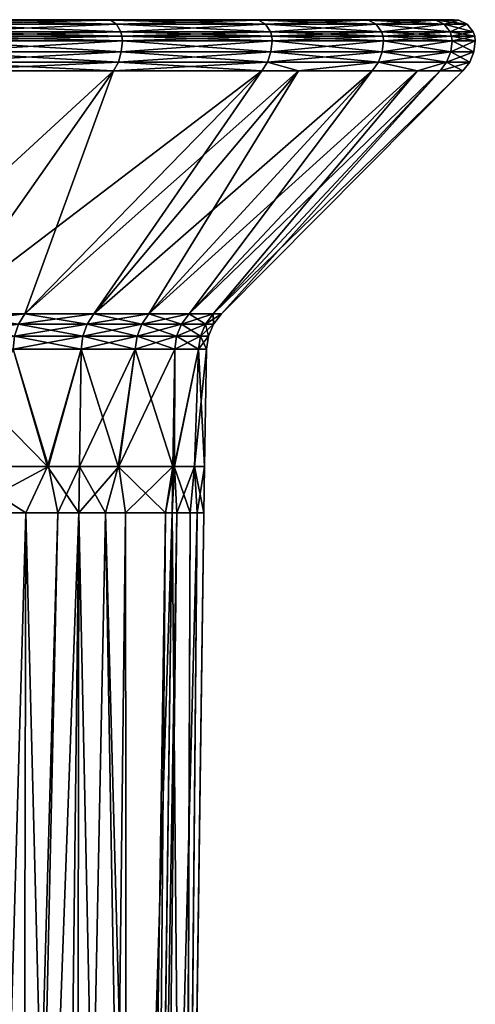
# Model space of a CAD drawing. Extents: x -0.027 to 0.168, y -0.162 to 0.122.
# Tile 256 of 256: x 0.157 to 0.168, y 0.099 to 0.122. Entities that reach past the tile are written whole.
import ezdxf

# ---------------------------------------------------------------- set-up
doc = ezdxf.new("R2010")
doc.units = 0
doc.layers.add('mesh', color=7, linetype='CONTINUOUS')

msp = doc.modelspace()

# ---------------------------------------------------------------- meshes
at = {"layer": 'mesh'}
mesh = msp.add_polyface(dxfattribs=at)
corners = [(0.150991, 0.115522, 0.101091), (0.148295, 0.11528, 0.102214), (0.148366, 0.115522, 0.102386), (0.150898, 0.11528, 0.10093), (0.153424, 0.115522, 0.099465), (0.148366, 0.115522, 0.061046), (0.150898, 0.11528, 0.062501), (0.150991, 0.115522, 0.06234), (0.148295, 0.11528, 0.061218), (0.150651, 0.121946, 0.055529), (0.150646, 0.122057, 0.055541), (0.145334, 0.121946, 0.053916), (0.155544, 0.122057, 0.058159), (0.150651, 0.121946, 0.107902), (0.145332, 0.122057, 0.109503), (0.150646, 0.122057, 0.107891), (0.145334, 0.121946, 0.109515), (0.150502, 0.122434, 0.107543), (0.145236, 0.122446, 0.109025), (0.15046, 0.122446, 0.10744), (0.14703, 0.121241, 0.054733), (0.15054, 0.121241, 0.055798), (0.1506, 0.121448, 0.055652), (0.1506, 0.121448, 0.10778), (0.15054, 0.121241, 0.107634), (0.14703, 0.121241, 0.108699), (0.153774, 0.121241, 0.105905), (0.155533, 0.121688, 0.058177), (0.150638, 0.121688, 0.055561), (0.145327, 0.121688, 0.109482), (0.150638, 0.121688, 0.107871), (0.145327, 0.121688, 0.05395), (0.155551, 0.121946, 0.058149), (0.153774, 0.121241, 0.057527), (0.145595, 0.115522, 0.103326), (0.150632, 0.122163, 0.055575), (0.145332, 0.122057, 0.053929), (0.155524, 0.122163, 0.05819), (0.145324, 0.122163, 0.109467), (0.150632, 0.122163, 0.107857), (0.155447, 0.122337, 0.058305), (0.150579, 0.122337, 0.055703), (0.145297, 0.122337, 0.109331), (0.150579, 0.122337, 0.107728), (0.155335, 0.122434, 0.058472), (0.150502, 0.122434, 0.055888), (0.145258, 0.122434, 0.109134), (0.15046, 0.122446, 0.055991), (0.139804, 0.122446, 0.081716), (0.159572, 0.122434, 0.061948), (0.155335, 0.122434, 0.10496), (0.159572, 0.122434, 0.101483)]
mesh.append_faces([[corners[k] for k in face] for face in [(0, 1, 2, 2), (0, 3, 1, 1), (4, 3, 0, 0), (5, 6, 7, 7), (5, 8, 6, 6), (9, 10, 11, 11), (9, 12, 10, 10), (13, 14, 15, 15), (16, 14, 13, 13), (17, 18, 19, 19), (20, 21, 22, 22), (23, 24, 25, 25), (26, 24, 23, 23), (22, 27, 28, 28), (23, 29, 30, 30), (28, 9, 31, 31), (28, 32, 9, 9), (30, 16, 13, 13), (29, 16, 30, 30), (5, 21, 20, 20), (7, 21, 5, 5), (7, 33, 21, 21), (2, 26, 0, 0), (2, 24, 26, 26), (34, 24, 2, 2), (34, 25, 24, 24), (10, 35, 36, 36), (10, 37, 35, 35), (15, 38, 39, 39), (14, 38, 15, 15), (35, 40, 41, 41), (39, 42, 43, 43), (41, 44, 45, 45), (43, 46, 17, 17), (45, 44, 47, 47), (48, 47, 44, 44), (44, 49, 48, 48), (48, 50, 19, 19), (51, 50, 48, 48)]])
mesh = msp.add_polyface(dxfattribs=at)
corners = [(0.153424, 0.115522, 0.099465), (0.153311, 0.11528, 0.099318), (0.150898, 0.11528, 0.10093), (0.155624, 0.115522, 0.097536), (0.155493, 0.11528, 0.097405), (0.153424, 0.115522, 0.063966), (0.155493, 0.11528, 0.066027), (0.155624, 0.115522, 0.065896), (0.153311, 0.11528, 0.064114), (0.150991, 0.115522, 0.06234), (0.150898, 0.11528, 0.062501), (0.155551, 0.121946, 0.058149), (0.155544, 0.122057, 0.058159), (0.150651, 0.121946, 0.055529), (0.155551, 0.121946, 0.105283), (0.150646, 0.122057, 0.107891), (0.155544, 0.122057, 0.105273), (0.150651, 0.121946, 0.107902), (0.1506, 0.121448, 0.10778), (0.155478, 0.121448, 0.105173), (0.153774, 0.121241, 0.105905), (0.15539, 0.121241, 0.105042), (0.155478, 0.121448, 0.058259), (0.153774, 0.121241, 0.057527), (0.15539, 0.121241, 0.05839), (0.1506, 0.121448, 0.055652), (0.15054, 0.121241, 0.055798), (0.155533, 0.121688, 0.058177), (0.150638, 0.121688, 0.107871), (0.155533, 0.121688, 0.105255), (0.150638, 0.121688, 0.055561), (0.150991, 0.115522, 0.101091), (0.165529, 0.122446, 0.07106), (0.167113, 0.122446, 0.076284), (0.139804, 0.122446, 0.081716), (0.167113, 0.122446, 0.087148), (0.165529, 0.122446, 0.092371), (0.155524, 0.122163, 0.05819), (0.150646, 0.122057, 0.055541), (0.150632, 0.122163, 0.107857), (0.155524, 0.122163, 0.105242), (0.155447, 0.122337, 0.058305), (0.150632, 0.122163, 0.055575), (0.150579, 0.122337, 0.107728), (0.155447, 0.122337, 0.105127), (0.155335, 0.122434, 0.058472), (0.150579, 0.122337, 0.055703), (0.150502, 0.122434, 0.107543), (0.155335, 0.122434, 0.10496), (0.15046, 0.122446, 0.10744), (0.163048, 0.122434, 0.097247), (0.159572, 0.122434, 0.101483)]
mesh.append_faces([[corners[k] for k in face] for face in [(0, 1, 2, 2), (3, 1, 0, 0), (3, 4, 1, 1), (5, 6, 7, 7), (5, 8, 6, 6), (9, 8, 5, 5), (9, 10, 8, 8), (11, 12, 13, 13), (14, 15, 16, 16), (17, 15, 14, 14), (18, 19, 20, 20), (19, 21, 20, 20), (22, 23, 24, 24), (25, 23, 22, 22), (25, 26, 23, 23), (22, 27, 25, 25), (19, 28, 29, 29), (18, 28, 19, 19), (27, 11, 30, 30), (29, 17, 14, 14), (28, 17, 29, 29), (5, 23, 9, 9), (5, 24, 23, 23), (7, 24, 5, 5), (31, 21, 0, 0), (31, 20, 21, 21), (32, 33, 34, 34), (35, 36, 34, 34), (12, 37, 38, 38), (16, 39, 40, 40), (15, 39, 16, 16), (37, 41, 42, 42), (40, 43, 44, 44), (39, 43, 40, 40), (41, 45, 46, 46), (44, 47, 48, 48), (43, 47, 44, 44), (47, 49, 48, 48), (34, 50, 51, 51)]])
mesh = msp.add_polyface(dxfattribs=at)
corners = [(0.155551, 0.121946, 0.058149), (0.159838, 0.122057, 0.061682), (0.155544, 0.122057, 0.058159), (0.159847, 0.121946, 0.061674), (0.163361, 0.122057, 0.065976), (0.159847, 0.121946, 0.101758), (0.155544, 0.122057, 0.105273), (0.159838, 0.122057, 0.101749), (0.155551, 0.121946, 0.105283), (0.159753, 0.121448, 0.061767), (0.159641, 0.121241, 0.061879), (0.163261, 0.121448, 0.066043), (0.155478, 0.121448, 0.058259), (0.15539, 0.121241, 0.05839), (0.159823, 0.121688, 0.061697), (0.155533, 0.121688, 0.058177), (0.163343, 0.121688, 0.065987), (0.159753, 0.121448, 0.101664), (0.155533, 0.121688, 0.105255), (0.159823, 0.121688, 0.101734), (0.155478, 0.121448, 0.105173), (0.163372, 0.121946, 0.065969), (0.139804, 0.122446, 0.081716), (0.167648, 0.122446, 0.081716), (0.167113, 0.122446, 0.087148), (0.167113, 0.122446, 0.076284), (0.159812, 0.122163, 0.061709), (0.155524, 0.122163, 0.05819), (0.16333, 0.122163, 0.065996), (0.155524, 0.122163, 0.105242), (0.159812, 0.122163, 0.101723), (0.159713, 0.122337, 0.061807), (0.155447, 0.122337, 0.058305), (0.163215, 0.122337, 0.066073), (0.155447, 0.122337, 0.105127), (0.159713, 0.122337, 0.101625), (0.159572, 0.122434, 0.061948), (0.155335, 0.122434, 0.058472), (0.163048, 0.122434, 0.066185), (0.159572, 0.122434, 0.101483), (0.163215, 0.122337, 0.097358), (0.155335, 0.122434, 0.10496), (0.165529, 0.122446, 0.07106), (0.165529, 0.122446, 0.092371), (0.163048, 0.122434, 0.097247)]
mesh.append_faces([[corners[k] for k in face] for face in [(0, 1, 2, 2), (3, 1, 0, 0), (3, 4, 1, 1), (5, 6, 7, 7), (8, 6, 5, 5), (9, 10, 11, 11), (12, 13, 9, 9), (12, 14, 15, 15), (9, 14, 12, 12), (9, 16, 14, 14), (17, 18, 19, 19), (20, 18, 17, 17), (15, 3, 0, 0), (14, 3, 15, 15), (14, 21, 3, 3), (19, 8, 5, 5), (18, 8, 19, 19), (22, 23, 24, 24), (22, 25, 23, 23), (2, 26, 27, 27), (1, 26, 2, 2), (1, 28, 26, 26), (7, 29, 30, 30), (6, 29, 7, 7), (27, 31, 32, 32), (26, 31, 27, 27), (26, 33, 31, 31), (30, 34, 35, 35), (29, 34, 30, 30), (32, 36, 37, 37), (31, 36, 32, 32), (31, 38, 36, 36), (33, 38, 31, 31), (35, 39, 40, 40), (35, 41, 39, 39), (34, 41, 35, 35), (22, 38, 42, 42), (22, 36, 38, 38), (22, 43, 44, 44)]])
mesh = msp.add_polyface(dxfattribs=at)
corners = [(0.163372, 0.121946, 0.065969), (0.163361, 0.122057, 0.065976), (0.159847, 0.121946, 0.061674), (0.165979, 0.122057, 0.070874), (0.165991, 0.121946, 0.070869), (0.167591, 0.122057, 0.076189), (0.165991, 0.121946, 0.092563), (0.163361, 0.122057, 0.097456), (0.165979, 0.122057, 0.092558), (0.163372, 0.121946, 0.097463), (0.159838, 0.122057, 0.101749), (0.159847, 0.121946, 0.101758), (0.165632, 0.122434, 0.071018), (0.167113, 0.122446, 0.076284), (0.165529, 0.122446, 0.07106), (0.163343, 0.121688, 0.065987), (0.16596, 0.121688, 0.070882), (0.167604, 0.121946, 0.076186), (0.16596, 0.121688, 0.09255), (0.163343, 0.121688, 0.097444), (0.159823, 0.121688, 0.101734), (0.16333, 0.122163, 0.065996), (0.159838, 0.122057, 0.061682), (0.165945, 0.122163, 0.070888), (0.167555, 0.122163, 0.076196), (0.16333, 0.122163, 0.097435), (0.165945, 0.122163, 0.092544), (0.159812, 0.122163, 0.101723), (0.163215, 0.122337, 0.066073), (0.159812, 0.122163, 0.061709), (0.165817, 0.122337, 0.070941), (0.167419, 0.122337, 0.076223), (0.163215, 0.122337, 0.097358), (0.165817, 0.122337, 0.092491), (0.159713, 0.122337, 0.101625), (0.163048, 0.122434, 0.066185), (0.167222, 0.122434, 0.076262), (0.163048, 0.122434, 0.097247), (0.165632, 0.122434, 0.092414), (0.159572, 0.122434, 0.101483), (0.165529, 0.122446, 0.092371)]
mesh.append_faces([[corners[k] for k in face] for face in [(0, 1, 2, 2), (0, 3, 1, 1), (4, 3, 0, 0), (4, 5, 3, 3), (6, 7, 8, 8), (9, 7, 6, 6), (9, 10, 7, 7), (11, 10, 9, 9), (12, 13, 14, 14), (15, 4, 0, 0), (16, 17, 4, 4), (18, 9, 6, 6), (19, 9, 18, 18), (19, 11, 9, 9), (20, 11, 19, 19), (1, 21, 22, 22), (1, 23, 21, 21), (3, 23, 1, 1), (3, 24, 23, 23), (8, 25, 26, 26), (7, 25, 8, 8), (7, 27, 25, 25), (10, 27, 7, 7), (21, 28, 29, 29), (21, 30, 28, 28), (23, 30, 21, 21), (23, 31, 30, 30), (26, 32, 33, 33), (25, 32, 26, 26), (25, 34, 32, 32), (27, 34, 25, 25), (28, 12, 35, 35), (30, 12, 28, 28), (30, 36, 12, 12), (33, 37, 38, 38), (32, 37, 33, 33), (32, 39, 37, 37), (12, 14, 35, 35), (38, 37, 40, 40)]])
mesh = msp.add_polyface(dxfattribs=at)
corners = [(0.167604, 0.121946, 0.076186), (0.167591, 0.122057, 0.076189), (0.165991, 0.121946, 0.070869), (0.168136, 0.122057, 0.081716), (0.168148, 0.121946, 0.081716), (0.167591, 0.122057, 0.087243), (0.167604, 0.121946, 0.087245), (0.165979, 0.122057, 0.092558), (0.165991, 0.121946, 0.092563), (0.167222, 0.122434, 0.076262), (0.167113, 0.122446, 0.076284), (0.165632, 0.122434, 0.071018), (0.167648, 0.122446, 0.081716), (0.16776, 0.122434, 0.081716), (0.167113, 0.122446, 0.087148), (0.167222, 0.122434, 0.08717), (0.165529, 0.122446, 0.092371), (0.165632, 0.122434, 0.092414), (0.167571, 0.121688, 0.076193), (0.168115, 0.121688, 0.081716), (0.167571, 0.121688, 0.087239), (0.16596, 0.121688, 0.09255), (0.167555, 0.122163, 0.076196), (0.165979, 0.122057, 0.070874), (0.168099, 0.122163, 0.081716), (0.167555, 0.122163, 0.087236), (0.165945, 0.122163, 0.092544), (0.167419, 0.122337, 0.076223), (0.165945, 0.122163, 0.070888), (0.16796, 0.122337, 0.081716), (0.167419, 0.122337, 0.087209), (0.165817, 0.122337, 0.092491), (0.165817, 0.122337, 0.070941)]
mesh.append_faces([[corners[k] for k in face] for face in [(0, 1, 2, 2), (0, 3, 1, 1), (4, 3, 0, 0), (4, 5, 3, 3), (6, 5, 4, 4), (6, 7, 5, 5), (8, 7, 6, 6), (9, 10, 11, 11), (9, 12, 10, 10), (13, 12, 9, 9), (13, 14, 12, 12), (15, 14, 13, 13), (15, 16, 14, 14), (17, 16, 15, 15), (18, 4, 0, 0), (19, 6, 4, 4), (20, 8, 6, 6), (21, 8, 20, 20), (1, 22, 23, 23), (1, 24, 22, 22), (3, 24, 1, 1), (3, 25, 24, 24), (5, 25, 3, 3), (5, 26, 25, 25), (7, 26, 5, 5), (22, 27, 28, 28), (22, 29, 27, 27), (24, 29, 22, 22), (24, 30, 29, 29), (25, 30, 24, 24), (25, 31, 30, 30), (26, 31, 25, 25), (27, 9, 32, 32), (27, 13, 9, 9), (29, 13, 27, 27), (29, 15, 13, 13), (30, 15, 29, 29), (30, 17, 15, 15), (31, 17, 30, 30)]])
mesh = msp.add_polyface(dxfattribs=at)
corners = [(0.165868, 0.121448, 0.092512), (0.167473, 0.121448, 0.08722), (0.166787, 0.121241, 0.088942), (0.163261, 0.121448, 0.097389), (0.163994, 0.121241, 0.095686), (0.16313, 0.121241, 0.097302), (0.165722, 0.121241, 0.092451), (0.165868, 0.121448, 0.07092), (0.163261, 0.121448, 0.066043), (0.163994, 0.121241, 0.067746), (0.167319, 0.121241, 0.087189), (0.167858, 0.121241, 0.081716), (0.168016, 0.121448, 0.081716), (0.167319, 0.121241, 0.076243), (0.167473, 0.121448, 0.076212), (0.166787, 0.121241, 0.07449), (0.165722, 0.121241, 0.07098), (0.16313, 0.121241, 0.06613), (0.159641, 0.121241, 0.061879), (0.163343, 0.121688, 0.065987), (0.159753, 0.121448, 0.061767), (0.16596, 0.121688, 0.070882), (0.167571, 0.121688, 0.076193), (0.168115, 0.121688, 0.081716), (0.167571, 0.121688, 0.087239), (0.16596, 0.121688, 0.09255), (0.163343, 0.121688, 0.097444), (0.159823, 0.121688, 0.101734), (0.159753, 0.121448, 0.101664), (0.163372, 0.121946, 0.065969), (0.159823, 0.121688, 0.061697), (0.165991, 0.121946, 0.070869), (0.167604, 0.121946, 0.076186), (0.168148, 0.121946, 0.081716), (0.167604, 0.121946, 0.087245), (0.15918, 0.115522, 0.092902), (0.157554, 0.115522, 0.095336)]
mesh.append_faces([[corners[k] for k in face] for face in [(0, 1, 2, 2), (3, 4, 5, 5), (0, 4, 3, 3), (0, 6, 4, 4), (2, 6, 0, 0), (7, 8, 9, 9), (1, 10, 2, 2), (1, 11, 10, 10), (12, 11, 1, 1), (12, 13, 11, 11), (14, 13, 12, 12), (14, 15, 13, 13), (7, 15, 14, 14), (7, 16, 15, 15), (9, 16, 7, 7), (8, 17, 9, 9), (8, 18, 17, 17), (8, 19, 20, 20), (8, 21, 19, 19), (7, 21, 8, 8), (7, 22, 21, 21), (14, 22, 7, 7), (14, 23, 22, 22), (12, 23, 14, 14), (12, 24, 23, 23), (1, 24, 12, 12), (1, 25, 24, 24), (0, 25, 1, 1), (0, 26, 25, 25), (3, 26, 0, 0), (3, 27, 26, 26), (28, 27, 3, 3), (19, 29, 30, 30), (21, 31, 19, 19), (22, 32, 21, 21), (23, 33, 22, 22), (24, 34, 23, 23), (35, 4, 6, 6), (36, 5, 4, 4)]])
mesh = msp.add_polyface(dxfattribs=at)
corners = [(0.161235, 0.11528, 0.087458), (0.160193, 0.114999, 0.090161), (0.160303, 0.11528, 0.090206), (0.161802, 0.11528, 0.084612), (0.161121, 0.114999, 0.087428), (0.160303, 0.11528, 0.073225), (0.161121, 0.114999, 0.076004), (0.161235, 0.11528, 0.075973), (0.159019, 0.11528, 0.070622), (0.160193, 0.114999, 0.073271), (0.157407, 0.11528, 0.068209), (0.158916, 0.114999, 0.070682), (0.155493, 0.11528, 0.066027), (0.157312, 0.114999, 0.068281), (0.157554, 0.115522, 0.095336), (0.155493, 0.11528, 0.097405), (0.155624, 0.115522, 0.097536), (0.157407, 0.11528, 0.095223), (0.15918, 0.115522, 0.092902), (0.159019, 0.11528, 0.092809), (0.160474, 0.115522, 0.090278), (0.161415, 0.115522, 0.087506), (0.161986, 0.115522, 0.084636), (0.160474, 0.115522, 0.073154), (0.161415, 0.115522, 0.075925), (0.15918, 0.115522, 0.070529), (0.157554, 0.115522, 0.068096), (0.155624, 0.115522, 0.065896), (0.155478, 0.121448, 0.105173), (0.159641, 0.121241, 0.101553), (0.15539, 0.121241, 0.105042), (0.159753, 0.121448, 0.101664), (0.16313, 0.121241, 0.097302), (0.163261, 0.121448, 0.097389), (0.159753, 0.121448, 0.061767), (0.15539, 0.121241, 0.05839), (0.159641, 0.121241, 0.061879), (0.16313, 0.121241, 0.06613), (0.163994, 0.121241, 0.067746), (0.165722, 0.121241, 0.092451), (0.163994, 0.121241, 0.095686), (0.153424, 0.115522, 0.099465)]
mesh.append_faces([[corners[k] for k in face] for face in [(0, 1, 2, 2), (3, 4, 0, 0), (5, 6, 7, 7), (8, 9, 5, 5), (10, 11, 8, 8), (12, 13, 10, 10), (14, 15, 16, 16), (14, 17, 15, 15), (18, 17, 14, 14), (18, 19, 17, 17), (20, 19, 18, 18), (20, 2, 19, 19), (21, 2, 20, 20), (21, 0, 2, 2), (22, 0, 21, 21), (23, 7, 24, 24), (23, 5, 7, 7), (25, 5, 23, 23), (25, 8, 5, 5), (26, 8, 25, 25), (26, 10, 8, 8), (27, 10, 26, 26), (27, 12, 10, 10), (28, 29, 30, 30), (31, 29, 28, 28), (31, 32, 29, 29), (33, 32, 31, 31), (34, 35, 36, 36), (27, 36, 35, 35), (26, 36, 27, 27), (26, 37, 36, 36), (25, 37, 26, 26), (23, 38, 25, 25), (18, 39, 20, 20), (14, 40, 18, 18), (16, 32, 14, 14), (16, 29, 32, 32), (41, 29, 16, 16), (41, 30, 29, 29)]])
mesh = msp.add_polyface(dxfattribs=at)
corners = [(0.161781, 0.111937, 0.081716), (0.161607, 0.110842, 0.082928), (0.161547, 0.111937, 0.08349), (0.161767, 0.110842, 0.081716), (0.161542, 0.111937, 0.079901), (0.161446, 0.110842, 0.079278), (0.161873, 0.114999, 0.081716), (0.16164, 0.114697, 0.084591), (0.161684, 0.114999, 0.084596), (0.161829, 0.114697, 0.081716), (0.161684, 0.114999, 0.078835), (0.16164, 0.114697, 0.078841), (0.161121, 0.114999, 0.076004), (0.161991, 0.11528, 0.081716), (0.161802, 0.11528, 0.084612), (0.161802, 0.11528, 0.07882), (0.161235, 0.11528, 0.075973), (0.161986, 0.115522, 0.084636), (0.161235, 0.11528, 0.087458), (0.162177, 0.115522, 0.081716), (0.161986, 0.115522, 0.078796), (0.161415, 0.115522, 0.075925), (0.15918, 0.115522, 0.070529), (0.163994, 0.121241, 0.067746), (0.16313, 0.121241, 0.06613), (0.160474, 0.115522, 0.073154), (0.165722, 0.121241, 0.07098), (0.166787, 0.121241, 0.07449), (0.167319, 0.121241, 0.076243), (0.167858, 0.121241, 0.081716), (0.167319, 0.121241, 0.087189), (0.161415, 0.115522, 0.087506), (0.166787, 0.121241, 0.088942), (0.160474, 0.115522, 0.090278), (0.165722, 0.121241, 0.092451)]
mesh.append_faces([[corners[k] for k in face] for face in [(0, 1, 2, 2), (0, 3, 1, 1), (4, 3, 0, 0), (4, 5, 3, 3), (6, 7, 8, 8), (6, 9, 7, 7), (10, 9, 6, 6), (10, 11, 9, 9), (12, 11, 10, 10), (13, 8, 14, 14), (13, 6, 8, 8), (15, 6, 13, 13), (15, 10, 6, 6), (16, 10, 15, 15), (17, 14, 18, 18), (19, 14, 17, 17), (19, 13, 14, 14), (20, 13, 19, 19), (20, 15, 13, 13), (21, 15, 20, 20), (21, 16, 15, 15), (22, 23, 24, 24), (25, 26, 23, 23), (21, 26, 25, 25), (21, 27, 26, 26), (20, 27, 21, 21), (20, 28, 27, 27), (19, 28, 20, 20), (19, 29, 28, 28), (17, 29, 19, 19), (17, 30, 29, 29), (31, 30, 17, 17), (31, 32, 30, 30), (33, 32, 31, 31), (33, 34, 32, 32), (9, 2, 7, 7), (9, 0, 2, 2), (11, 0, 9, 9), (11, 4, 0, 0)]])
mesh = msp.add_polyface(dxfattribs=at)
corners = [(0.157577, 0.110842, 0.069109), (0.158086, 0.111937, 0.06975), (0.155875, 0.111937, 0.066869), (0.158824, 0.110842, 0.070735), (0.158836, 0.111937, 0.070728), (0.159449, 0.110842, 0.072242), (0.15975, 0.111937, 0.072935), (0.158111, 0.111937, 0.093649), (0.156081, 0.110842, 0.096272), (0.1559, 0.111937, 0.096531), (0.158328, 0.110842, 0.093343), (0.158836, 0.111937, 0.092704), (0.158824, 0.110842, 0.092697), (0.159766, 0.111937, 0.09046), (0.159922, 0.110842, 0.090047), (0.157312, 0.114999, 0.09515), (0.157277, 0.114697, 0.095123), (0.155378, 0.114697, 0.097289), (0.158916, 0.114999, 0.09275), (0.158878, 0.114697, 0.092728), (0.160193, 0.114999, 0.090161), (0.157312, 0.114999, 0.068281), (0.158878, 0.114697, 0.070704), (0.158916, 0.114999, 0.070682), (0.157277, 0.114697, 0.068308), (0.155409, 0.114999, 0.066111), (0.155378, 0.114697, 0.066142), (0.157407, 0.11528, 0.095223), (0.155409, 0.114999, 0.097321), (0.155493, 0.11528, 0.097405), (0.159019, 0.11528, 0.092809), (0.160303, 0.11528, 0.090206), (0.157407, 0.11528, 0.068209), (0.155493, 0.11528, 0.066027), (0.160152, 0.114697, 0.090144), (0.155334, 0.110842, 0.066186)]
mesh.append_faces([[corners[k] for k in face] for face in [(0, 1, 2, 2), (3, 1, 0, 0), (3, 4, 1, 1), (5, 4, 3, 3), (5, 6, 4, 4), (7, 8, 9, 9), (7, 10, 8, 8), (11, 10, 7, 7), (11, 12, 10, 10), (13, 12, 11, 11), (13, 14, 12, 12), (15, 16, 17, 17), (18, 16, 15, 15), (18, 19, 16, 16), (20, 19, 18, 18), (21, 22, 23, 23), (21, 24, 22, 22), (25, 24, 21, 21), (25, 26, 24, 24), (27, 28, 29, 29), (27, 15, 28, 28), (30, 15, 27, 27), (30, 18, 15, 15), (31, 18, 30, 30), (32, 21, 23, 23), (33, 25, 21, 21), (1, 26, 2, 2), (1, 24, 26, 26), (22, 24, 1, 1), (22, 4, 6, 6), (1, 4, 22, 22), (16, 9, 17, 17), (16, 7, 9, 9), (19, 7, 16, 16), (19, 11, 7, 7), (34, 11, 19, 19), (34, 13, 11, 11), (0, 2, 35, 35)]])
mesh = msp.add_polyface(dxfattribs=at)
corners = [(0.160861, 0.110842, 0.075652), (0.15975, 0.111937, 0.072935), (0.159449, 0.110842, 0.072242), (0.161032, 0.111937, 0.076028), (0.161068, 0.111937, 0.076303), (0.161032, 0.111937, 0.087404), (0.159922, 0.110842, 0.090047), (0.159766, 0.111937, 0.09046), (0.161018, 0.110842, 0.0874), (0.161073, 0.111937, 0.087089), (0.161125, 0.110842, 0.086589), (0.161547, 0.111937, 0.08349), (0.161607, 0.110842, 0.082928), (0.161446, 0.110842, 0.079278), (0.161542, 0.111937, 0.079901), (0.161018, 0.110842, 0.076032), (0.160193, 0.114999, 0.090161), (0.160152, 0.114697, 0.090144), (0.158878, 0.114697, 0.092728), (0.161121, 0.114999, 0.087428), (0.161078, 0.114697, 0.087416), (0.161684, 0.114999, 0.084596), (0.16164, 0.114697, 0.084591), (0.161121, 0.114999, 0.076004), (0.161078, 0.114697, 0.076015), (0.16164, 0.114697, 0.078841), (0.160193, 0.114999, 0.073271), (0.160152, 0.114697, 0.073287), (0.158916, 0.114999, 0.070682), (0.158878, 0.114697, 0.070704), (0.160303, 0.11528, 0.090206), (0.158916, 0.114999, 0.09275), (0.161235, 0.11528, 0.087458), (0.161802, 0.11528, 0.084612), (0.161235, 0.11528, 0.075973), (0.161684, 0.114999, 0.078835), (0.160303, 0.11528, 0.073225), (0.159019, 0.11528, 0.070622)]
mesh.append_faces([[corners[k] for k in face] for face in [(0, 1, 2, 2), (0, 3, 1, 1), (4, 3, 0, 0), (5, 6, 7, 7), (5, 8, 6, 6), (9, 8, 5, 5), (9, 10, 8, 8), (11, 10, 9, 9), (11, 12, 10, 10), (4, 13, 14, 14), (4, 15, 13, 13), (0, 15, 4, 4), (16, 17, 18, 18), (19, 17, 16, 16), (19, 20, 17, 17), (21, 20, 19, 19), (21, 22, 20, 20), (23, 24, 25, 25), (26, 24, 23, 23), (26, 27, 24, 24), (28, 27, 26, 26), (28, 29, 27, 27), (30, 16, 31, 31), (32, 19, 16, 16), (33, 21, 19, 19), (34, 23, 35, 35), (36, 26, 23, 23), (37, 28, 26, 26), (24, 4, 25, 25), (24, 3, 4, 4), (27, 3, 24, 24), (27, 1, 3, 3), (29, 1, 27, 27), (22, 9, 20, 20), (22, 11, 9, 9), (4, 14, 25, 25), (20, 7, 17, 17), (20, 5, 7, 7), (9, 5, 20, 20)]])
mesh = msp.add_polyface(dxfattribs=at)
corners = [(0.155334, 0.110842, 0.097246), (0.153325, 0.092372, 0.098815), (0.152685, 0.094296, 0.099326), (0.153424, 0.092075, 0.098736), (0.158824, 0.110842, 0.070735), (0.15878, 0.077287, 0.071602), (0.159449, 0.110842, 0.072242), (0.157577, 0.110842, 0.069109), (0.158434, 0.077287, 0.070954), (0.156617, 0.077287, 0.068238), (0.157497, 0.077287, 0.069204), (0.161767, 0.110842, 0.081716), (0.161305, 0.077287, 0.082693), (0.161607, 0.110842, 0.082928), (0.161446, 0.110842, 0.079278), (0.161309, 0.077287, 0.081715), (0.161018, 0.110842, 0.076032), (0.161321, 0.077287, 0.079149), (0.160861, 0.110842, 0.075652), (0.160577, 0.077287, 0.076147), (0.160361, 0.077287, 0.075274), (0.160029, 0.077287, 0.073937), (0.159922, 0.110842, 0.090047), (0.159527, 0.077287, 0.090467), (0.158824, 0.110842, 0.092697), (0.161018, 0.110842, 0.0874), (0.159955, 0.077287, 0.089685), (0.161125, 0.110842, 0.086589), (0.160575, 0.077287, 0.087283), (0.160738, 0.077287, 0.086648), (0.161296, 0.077287, 0.084485), (0.153699, 0.089822, 0.098486), (0.158328, 0.110842, 0.093343), (0.157378, 0.077287, 0.094394), (0.156081, 0.110842, 0.096272), (0.15759, 0.077287, 0.094006), (0.158429, 0.077287, 0.092473), (0.152054, 0.094077, 0.099497), (0.152896, 0.09224, 0.098988), (0.152633, 0.092373, 0.099063), (0.152044, 0.094477, 0.099623), (0.152697, 0.092183, 0.099015), (0.152198, 0.09456, 0.099605), (0.153214, 0.092336, 0.098887), (0.15306, 0.092286, 0.098952), (0.152606, 0.085183, 0.064147), (0.155334, 0.110842, 0.066186), (0.151929, 0.087714, 0.063649), (0.151846, 0.088025, 0.063588), (0.150794, 0.08999, 0.062923), (0.152405, 0.110842, 0.063939), (0.151488, 0.09626, 0.100162), (0.15106, 0.096683, 0.100411), (0.152434, 0.094709, 0.099502), (0.15512, 0.077287, 0.097033)]
mesh.append_faces([[corners[k] for k in face] for face in [(0, 1, 2, 2), (3, 1, 0, 0), (4, 5, 6, 6), (7, 8, 4, 4), (9, 10, 7, 7), (11, 12, 13, 13), (14, 15, 11, 11), (16, 17, 14, 14), (18, 19, 16, 16), (6, 20, 18, 18), (5, 21, 6, 6), (22, 23, 24, 24), (25, 26, 22, 22), (27, 28, 25, 25), (13, 29, 27, 27), (12, 30, 13, 13), (0, 31, 3, 3), (32, 33, 34, 34), (24, 35, 32, 32), (23, 36, 24, 24), (37, 38, 39, 39), (37, 40, 38, 38), (41, 39, 38, 38), (42, 43, 44, 44), (43, 1, 3, 3), (40, 44, 38, 38), (40, 42, 44, 44), (45, 46, 47, 47), (46, 48, 47, 47), (46, 49, 48, 48), (46, 50, 49, 49), (0, 51, 52, 52), (53, 51, 0, 0), (0, 2, 53, 53), (9, 7, 46, 46), (34, 54, 0, 0), (42, 53, 43, 43), (53, 1, 43, 43), (53, 2, 1, 1)]])
mesh = msp.add_polyface(dxfattribs=at)
corners = [(0.158824, 0.110842, 0.070735), (0.158434, 0.077287, 0.070954), (0.15878, 0.077287, 0.071602), (0.157577, 0.110842, 0.069109), (0.157497, 0.077287, 0.069204), (0.161767, 0.110842, 0.081716), (0.161309, 0.077287, 0.081715), (0.161305, 0.077287, 0.082693), (0.161446, 0.110842, 0.079278), (0.161321, 0.077287, 0.079149), (0.161018, 0.110842, 0.076032), (0.160577, 0.077287, 0.076147), (0.160861, 0.110842, 0.075652), (0.160361, 0.077287, 0.075274), (0.159449, 0.110842, 0.072242), (0.160029, 0.077287, 0.073937), (0.159922, 0.110842, 0.090047), (0.159955, 0.077287, 0.089685), (0.159527, 0.077287, 0.090467), (0.161018, 0.110842, 0.0874), (0.160575, 0.077287, 0.087283), (0.161125, 0.110842, 0.086589), (0.160738, 0.077287, 0.086648), (0.161607, 0.110842, 0.082928), (0.161296, 0.077287, 0.084485), (0.158328, 0.110842, 0.093343), (0.15759, 0.077287, 0.094006), (0.157378, 0.077287, 0.094394), (0.158824, 0.110842, 0.092697), (0.158429, 0.077287, 0.092473), (0.153224, 0.084003, 0.098514), (0.15175, 0.086695, 0.098608), (0.153061, 0.089796, 0.098716), (0.152315, 0.084074, 0.098516), (0.152697, 0.092183, 0.099015), (0.152896, 0.09224, 0.098988), (0.152813, 0.091842, 0.098928), (0.15306, 0.092286, 0.098952), (0.153214, 0.092336, 0.098887), (0.153398, 0.089808, 0.09865), (0.153424, 0.092075, 0.098736), (0.153699, 0.089822, 0.098486), (0.152509, 0.082542, 0.064173), (0.152475, 0.085154, 0.064067), (0.152329, 0.085125, 0.064008), (0.152207, 0.084692, 0.279486), (0.152262, 0.084476, 0.279264), (0.152234, 0.084657, 0.279748), (0.152294, 0.084479, 0.281034), (0.152398, 0.083846, 0.280953), (0.152248, 0.084397, 0.281541), (0.15512, 0.077287, 0.097033), (0.153871, 0.084029, 0.098276), (0.155022, 0.077287, 0.066489), (0.155334, 0.110842, 0.066186), (0.152606, 0.085183, 0.064147), (0.156617, 0.077287, 0.068238), (0.155334, 0.110842, 0.097246), (0.156081, 0.110842, 0.096272), (0.153232, 0.089802, 0.098696), (0.153529, 0.089813, 0.0986), (0.153731, 0.078151, 0.098238), (0.15356, 0.078144, 0.098288), (0.15266, 0.082539, 0.06423), (0.151929, 0.087714, 0.063649), (0.152355, 0.082544, 0.064135), (0.152175, 0.085097, 0.063973)]
mesh.append_faces([[corners[k] for k in face] for face in [(0, 1, 2, 2), (3, 4, 1, 1), (5, 6, 7, 7), (8, 9, 6, 6), (10, 11, 9, 9), (12, 13, 11, 11), (14, 15, 13, 13), (16, 17, 18, 18), (19, 20, 17, 17), (21, 22, 20, 20), (23, 24, 22, 22), (25, 26, 27, 27), (28, 29, 26, 26), (30, 31, 32, 32), (30, 33, 31, 31), (34, 35, 36, 36), (37, 38, 39, 39), (38, 40, 41, 41), (42, 43, 44, 44), (45, 46, 47, 47), (48, 49, 50, 50), (51, 52, 41, 41), (53, 54, 55, 55), (56, 54, 53, 53), (57, 51, 41, 41), (58, 27, 51, 51), (36, 59, 32, 32), (36, 35, 59, 59), (37, 39, 59, 59), (38, 60, 39, 39), (41, 60, 38, 38), (35, 37, 59, 59), (60, 41, 52, 52), (61, 39, 60, 60), (62, 59, 39, 39), (30, 32, 59, 59), (43, 63, 55, 55), (43, 55, 64, 64), (65, 44, 66, 66)]])

doc.saveas('drawing.dxf')
